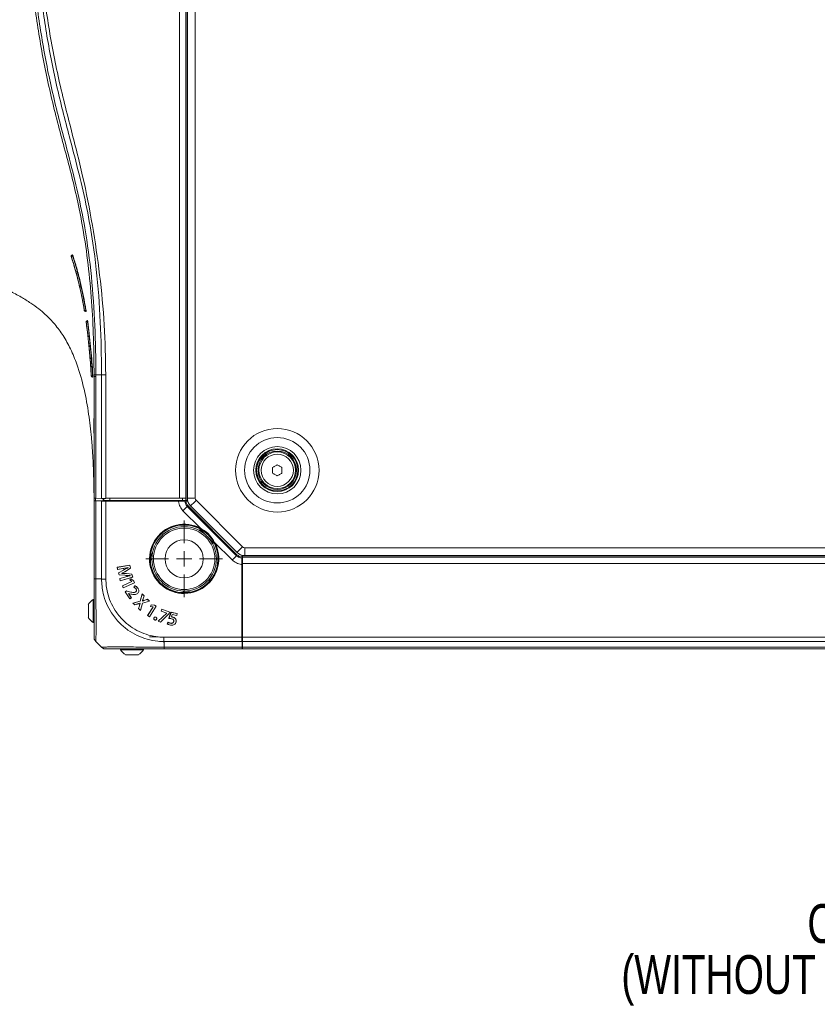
# Model space of a CAD drawing. Header units: millimetres. Extents: x 0 to 1118, y 0 to 864.
# Tile 196 of 248: x 677 to 742, y 365 to 445. Entities that reach past the tile are written whole.
import ezdxf

# ---------------------------------------------------------------- set-up
doc = ezdxf.new("R2010")
doc.units = ezdxf.units.MM
doc.styles.add('SLDTEXTSTYLE0', font='TXT', dxfattribs={"width": 0.75})

# ---------------------------------------------------------------- blocks, each defined once
blk = doc.blocks.new('SW_NOTE_49')
at = {"color": 0, "linetype": 'Continuous', "lineweight": 0, "char_height": 3.175, "attachment_point": 3, "style": 'SLDTEXTSTYLE0'}
for s, insert in [('CENTER OF GRAVITY', (-1.025, 1.551)), ('(WITHOUT PROJECTION LENS)', (-1.929, -2.624))]:
    blk.add_mtext(s, dxfattribs=dict(at, insert=insert))
blk = doc.blocks.new('SW_CENTERMARKSYMBOL_23')
at = {"color": 0, "linetype": 'Continuous', "lineweight": 0}
for p, q in [((0, 1.27), (0, 3.1475)), ((-1.27, 0), (-3.1475, 0)), ((0, 0), (-0.635, 0)), ((0, 0), (0, 0.635)), ((0, 0), (0, -0.635)), ((0, 0), (0.635, 0)), ((1.27, 0), (3.1475, 0)), ((0, -1.27), (0, -3.1475))]:
    blk.add_line(p, q, dxfattribs=at)

msp = doc.modelspace()

# ---------------------------------------------------------------- linework, layer by layer
at = {"color": 9, "linetype": 'Continuous', "lineweight": 15}
for p, q in [((690.268, 406.261), (690.268, 537.936)), ((690.893, 406.073), (690.893, 537.936)), ((691.555, 537.936), (691.555, 406.252)), ((681.461, 426.153), (681.46, 426.153)), ((683.39, 406.246), (683.39, 406.03)), ((684.067, 406.235), (684.067, 406.038)), ((684.568, 406.073), (684.568, 406.248)), ((690.518, 406.073), (690.518, 406.25)), ((695.389, 394.159), (695.43, 394.159))]:
    msp.add_line(p, q, dxfattribs=at)
at = {"color": 7, "linetype": 'Continuous', "lineweight": 15}
for p, q in [((690.768, 537.936), (690.768, 406.252)), ((690.905, 537.936), (690.905, 406.252)), ((681.397, 426.027), (681.398, 426.027)), ((681.485, 426.161), (681.461, 426.153)), ((681.484, 426.16), (681.485, 426.161)), ((682.468, 421.614), (682.468, 421.614)), ((682.58, 421.632), (682.604, 421.636)), ((682.567, 421.531), (682.572, 421.531)), ((682.587, 421.532), (682.612, 421.536)), ((682.724, 420.786), (682.699, 420.782)), ((682.703, 420.782), (682.728, 420.786)), ((682.614, 420.669), (682.615, 420.669)), ((682.749, 420.688), (682.725, 420.684)), ((683.034, 416.254), (683.036, 416.254)), ((683.036, 416.254), (683.138, 416.26)), ((683.135, 416.159), (683.136, 416.16)), ((683.138, 416.26), (683.163, 416.261)), ((683.141, 416.16), (683.166, 416.161)), ((683.268, 406.248), (683.268, 416.214)), ((683.414, 416.346), (683.871, 416.346)), ((683.414, 416.214), (683.414, 406.246)), ((683.871, 406.238), (683.871, 416.346)), ((684.225, 416.346), (684.225, 406.261)), ((683.239, 412.774), (683.241, 412.523)), ((697.88, 408.312), (697.88, 408.76)), ((698.655, 408.76), (698.655, 408.312)), ((683.268, 406.024), (683.268, 406.248)), ((683.871, 406.238), (683.414, 406.246)), ((684.018, 406.038), (684.018, 406.235)), ((684.068, 406.073), (684.068, 406.234)), ((690.268, 406.261), (684.225, 406.261)), ((684.225, 406.261), (684.225, 406.232)), ((684.225, 406.246), (684.329, 406.248)), ((684.329, 406.248), (690.718, 406.25)), ((690.768, 406.251), (690.768, 406.252)), ((690.768, 406.073), (690.768, 406.251)), ((691.555, 406.252), (690.905, 406.252)), ((683.268, 399.661), (683.268, 406.024)), ((683.871, 406.038), (683.414, 406.03)), ((683.414, 406.03), (683.414, 399.661)), ((683.871, 406.023), (683.871, 406.038)), ((683.871, 406.038), (690.336, 406.038)), ((683.871, 406.009), (683.871, 406.023)), ((683.871, 406.023), (690.336, 406.023)), ((683.871, 406.009), (690.336, 406.009)), ((683.871, 399.633), (683.871, 406.009)), ((684.068, 406.073), (684.568, 406.073)), ((690.187, 406.006), (684.225, 406.006)), ((684.225, 406.006), (684.225, 399.635)), ((684.568, 406.073), (690.518, 406.073)), ((685.418, 406.038), (685.418, 406.073)), ((685.918, 406.073), (685.918, 406.038)), ((689.585, 406.073), (689.62, 406.038)), ((690.336, 406.023), (690.336, 406.038)), ((690.336, 406.038), (690.441, 406.023)), ((690.336, 406.009), (690.441, 406.023)), ((690.336, 406.023), (690.336, 406.009)), ((690.336, 406.023), (690.441, 406.023)), ((690.441, 406.023), (690.518, 406.034)), ((690.518, 406.073), (690.768, 406.073)), ((690.518, 406.034), (690.766, 406.034)), ((690.687, 406.014), (690.766, 406.034)), ((690.768, 406.023), (690.766, 406.034)), ((690.84, 406.073), (690.768, 406.073)), ((690.768, 406.023), (690.769, 406.013)), ((690.937, 406.013), (690.769, 406.013)), ((690.901, 406.013), (690.84, 406.073)), ((690.84, 406.073), (690.923, 406.073)), ((690.977, 405.614), (690.901, 405.575)), ((690.901, 405.575), (694.932, 401.545)), ((690.977, 405.614), (694.97, 401.62)), ((691.169, 405.615), (694.972, 401.812)), ((691.628, 406.075), (695.432, 402.272)), ((691.987, 403.784), (690.549, 405.222)), ((691.909, 403.75), (692.508, 403.151)), ((692.508, 403.151), (693.106, 402.552)), ((694.579, 401.192), (693.14, 402.631)), ((695.608, 402.198), (899.427, 402.198)), ((695.608, 402.198), (695.608, 401.548)), ((694.932, 401.545), (694.97, 401.62)), ((695.369, 401.581), (695.369, 401.413)), ((695.43, 401.484), (695.369, 401.544)), ((695.369, 401.413), (695.38, 401.411)), ((695.371, 401.331), (695.391, 401.409)), ((695.38, 401.411), (695.391, 401.409)), ((695.391, 401.409), (695.391, 401.161)), ((695.43, 401.566), (695.43, 401.484)), ((899.605, 401.536), (695.43, 401.536)), ((695.43, 401.411), (695.43, 401.484)), ((899.605, 401.411), (695.43, 401.411)), ((695.43, 400.911), (695.43, 401.411)), ((695.608, 401.548), (899.427, 401.548)), ((686.204, 400.76), (685.158, 400.591)), ((685.158, 400.591), (685.199, 400.415)), ((685.161, 400.589), (685.158, 400.591)), ((686.202, 400.757), (685.161, 400.589)), ((685.161, 400.589), (685.2, 400.418)), ((686.202, 400.757), (686.204, 400.76)), ((686.258, 400.513), (686.202, 400.757)), ((686.261, 400.512), (686.204, 400.76)), ((687.874, 401.198), (688.006, 401.198)), ((688.005, 401.286), (688.005, 401.323)), ((695.363, 400.831), (695.363, 394.868)), ((695.38, 401.084), (695.365, 400.979)), ((695.365, 400.979), (695.365, 394.515)), ((695.38, 400.979), (695.365, 400.979)), ((695.391, 401.161), (695.38, 401.084)), ((695.38, 401.084), (695.38, 400.979)), ((695.38, 401.084), (695.395, 400.979)), ((695.38, 400.979), (695.38, 394.515)), ((695.38, 400.979), (695.395, 400.979)), ((695.395, 400.979), (695.395, 394.515)), ((899.605, 400.911), (695.43, 400.911)), ((695.43, 394.868), (695.43, 400.911)), ((685.199, 400.415), (685.618, 400.488)), ((685.2, 400.418), (685.199, 400.415)), ((685.2, 400.418), (685.618, 400.49)), ((685.685, 400.372), (685.277, 400.132)), ((685.277, 400.132), (685.31, 399.987)), ((685.279, 400.131), (685.277, 400.132)), ((685.686, 400.37), (685.279, 400.131)), ((685.279, 400.131), (685.312, 399.989)), ((685.312, 399.989), (685.31, 399.987)), ((685.31, 399.987), (685.791, 399.94)), ((685.312, 399.989), (685.791, 399.943)), ((685.785, 399.793), (685.369, 399.676)), ((685.785, 399.791), (685.372, 399.674)), ((685.412, 399.492), (686.428, 399.79)), ((685.413, 399.495), (686.425, 399.791)), ((685.541, 400.098), (685.54, 400.106)), ((685.543, 400.101), (685.542, 400.105)), ((685.785, 399.791), (685.785, 399.793)), ((685.877, 400.284), (686.258, 400.513)), ((685.878, 400.282), (686.261, 400.512)), ((686.371, 400.034), (685.926, 400.081)), ((686.37, 400.032), (685.926, 400.079)), ((686.061, 400.571), (686.061, 400.568)), ((686.062, 400.573), (686.064, 400.567)), ((686.213, 399.909), (686.215, 399.905)), ((686.215, 399.911), (686.217, 399.903)), ((686.258, 400.513), (686.261, 400.512)), ((686.37, 400.032), (686.371, 400.034)), ((686.425, 399.791), (686.37, 400.032)), ((686.428, 399.79), (686.371, 400.034)), ((686.425, 399.791), (686.428, 399.79)), ((695.395, 400.264), (695.43, 400.228)), ((683.268, 399.511), (683.268, 399.661)), ((683.71, 399.661), (683.414, 399.661)), ((685.369, 399.676), (685.412, 399.492)), ((685.372, 399.674), (685.369, 399.676)), ((685.372, 399.674), (685.413, 399.495)), ((685.413, 399.495), (685.412, 399.492)), ((686.353, 399.423), (685.582, 399.078)), ((685.582, 399.078), (685.658, 398.908)), ((685.584, 399.077), (685.582, 399.078)), ((686.356, 399.422), (685.584, 399.077)), ((685.584, 399.077), (685.659, 398.91)), ((685.658, 398.908), (686.588, 399.324)), ((685.659, 398.91), (686.585, 399.325)), ((686.309, 399.647), (686.19, 399.558)), ((686.19, 399.558), (686.352, 399.426)), ((686.193, 399.558), (686.19, 399.558)), ((686.309, 399.645), (686.193, 399.558)), ((686.193, 399.558), (686.353, 399.427)), ((686.522, 399.471), (686.309, 399.647)), ((686.309, 399.645), (686.309, 399.647)), ((686.52, 399.47), (686.309, 399.645)), ((686.353, 399.427), (686.352, 399.426)), ((686.352, 399.426), (686.353, 399.423)), ((686.353, 399.427), (686.356, 399.422)), ((686.356, 399.422), (686.353, 399.423)), ((686.52, 399.47), (686.522, 399.471)), ((686.585, 399.325), (686.52, 399.47)), ((686.604, 399.079), (686.52, 398.958)), ((686.588, 399.324), (686.522, 399.471)), ((686.605, 399.077), (686.523, 398.959)), ((686.585, 399.325), (686.588, 399.324)), ((685.659, 398.91), (685.658, 398.908)), ((685.91, 398.654), (685.811, 398.59)), ((685.811, 398.59), (686.185, 398.009)), ((685.814, 398.59), (685.811, 398.59)), ((685.91, 398.652), (685.814, 398.59)), ((685.814, 398.59), (686.186, 398.012)), ((686.069, 398.613), (685.91, 398.654)), ((685.91, 398.652), (685.91, 398.654)), ((686.068, 398.611), (685.91, 398.652)), ((686.068, 398.611), (686.069, 398.613)), ((686.09, 398.448), (686.095, 398.452)), ((686.317, 398.096), (686.09, 398.448)), ((686.09, 398.448), (686.093, 398.448)), ((686.093, 398.448), (686.096, 398.449)), ((686.32, 398.096), (686.093, 398.448)), ((686.095, 398.452), (686.096, 398.449)), ((686.095, 398.452), (686.209, 398.418)), ((686.096, 398.449), (686.209, 398.416)), ((686.665, 398.573), (686.664, 398.575)), ((687.206, 398.411), (687.053, 397.828)), ((687.207, 398.406), (687.054, 397.826)), ((687.363, 398.255), (687.206, 398.411)), ((687.207, 398.406), (687.206, 398.411)), ((687.361, 398.254), (687.207, 398.406)), ((687.289, 398.02), (687.361, 398.254)), ((687.291, 398.02), (687.363, 398.255)), ((687.361, 398.254), (687.363, 398.255)), ((690.555, 398.65), (690.555, 398.517)), ((690.68, 398.648), (690.643, 398.648)), ((682.798, 397.542), (682.798, 396.487)), ((683.268, 397.952), (683.203, 397.952)), ((683.203, 397.952), (683.203, 396.077)), ((686.185, 398.009), (686.32, 398.096)), ((686.186, 398.012), (686.185, 398.009)), ((686.186, 398.012), (686.317, 398.096)), ((686.317, 398.096), (686.32, 398.096)), ((687.053, 397.828), (686.454, 397.668)), ((686.454, 397.668), (686.611, 397.513)), ((686.458, 397.667), (686.454, 397.668)), ((687.054, 397.826), (686.458, 397.667)), ((686.458, 397.667), (686.611, 397.515)), ((686.611, 397.515), (686.833, 397.59)), ((686.611, 397.513), (686.833, 397.588)), ((686.611, 397.515), (686.611, 397.513)), ((686.979, 397.444), (686.913, 397.214)), ((686.981, 397.443), (686.915, 397.214)), ((687.041, 397.662), (687.045, 397.659)), ((687.042, 397.665), (687.047, 397.66)), ((687.054, 397.826), (687.053, 397.828)), ((687.07, 397.061), (687.221, 397.669)), ((687.071, 397.057), (687.223, 397.668)), ((687.221, 397.669), (687.801, 397.818)), ((687.221, 397.669), (687.223, 397.668)), ((687.223, 397.668), (687.806, 397.817)), ((687.231, 397.827), (687.226, 397.831)), ((687.231, 397.83), (687.229, 397.832)), ((687.649, 397.973), (687.415, 397.897)), ((687.648, 397.97), (687.416, 397.895)), ((687.648, 397.97), (687.649, 397.973)), ((687.801, 397.818), (687.648, 397.97)), ((687.806, 397.817), (687.649, 397.973)), ((687.801, 397.818), (687.806, 397.817)), ((687.813, 396.543), (688.357, 397.405)), ((687.813, 396.546), (688.354, 397.404)), ((687.945, 397.52), (687.895, 397.379)), ((687.898, 397.381), (687.895, 397.379)), ((687.895, 397.379), (688.103, 397.359)), ((687.947, 397.517), (687.898, 397.381)), ((687.898, 397.381), (688.104, 397.361)), ((688.22, 397.491), (687.945, 397.52)), ((687.947, 397.517), (687.945, 397.52)), ((688.219, 397.489), (687.947, 397.517)), ((688.219, 397.489), (688.22, 397.491)), ((688.354, 397.404), (688.219, 397.489)), ((688.357, 397.405), (688.22, 397.491)), ((688.354, 397.404), (688.357, 397.405)), ((686.913, 397.214), (687.071, 397.057)), ((686.915, 397.214), (686.913, 397.214)), ((686.915, 397.214), (687.07, 397.061)), ((687.07, 397.061), (687.071, 397.057)), ((688.106, 397.357), (687.655, 396.642)), ((687.658, 396.643), (687.655, 396.642)), ((687.655, 396.642), (687.813, 396.543)), ((688.109, 397.358), (687.658, 396.643)), ((687.658, 396.643), (687.813, 396.546)), ((688.104, 397.361), (688.103, 397.359)), ((688.103, 397.359), (688.106, 397.357)), ((688.104, 397.361), (688.109, 397.358)), ((688.109, 397.358), (688.106, 397.357)), ((689.212, 396.843), (688.52, 396.181)), ((689.214, 396.842), (688.524, 396.182)), ((688.711, 396.115), (689.417, 396.812)), ((688.712, 396.112), (689.419, 396.811)), ((688.815, 397.158), (688.761, 397.007)), ((688.764, 397.009), (688.761, 397.007)), ((688.761, 397.007), (689.213, 396.846)), ((688.816, 397.155), (688.764, 397.009)), ((688.764, 397.009), (689.216, 396.848)), ((689.46, 396.928), (688.815, 397.158)), ((688.816, 397.155), (688.815, 397.158)), ((689.458, 396.927), (688.816, 397.155)), ((689.213, 396.846), (689.212, 396.843)), ((689.214, 396.842), (689.212, 396.843)), ((689.216, 396.848), (689.213, 396.846)), ((689.216, 396.848), (689.214, 396.842)), ((689.565, 396.908), (689.402, 396.416)), ((689.567, 396.906), (689.405, 396.418)), ((689.417, 396.812), (689.458, 396.927)), ((689.417, 396.812), (689.419, 396.811)), ((689.419, 396.811), (689.46, 396.928)), ((689.458, 396.927), (689.46, 396.928)), ((690.083, 396.809), (689.565, 396.908)), ((689.567, 396.906), (689.565, 396.908)), ((690.08, 396.807), (689.567, 396.906)), ((689.597, 396.529), (689.666, 396.728)), ((689.6, 396.531), (689.667, 396.726)), ((689.666, 396.728), (689.667, 396.726)), ((689.666, 396.728), (690.051, 396.654)), ((689.667, 396.726), (690.052, 396.652)), ((690.051, 396.654), (690.08, 396.807)), ((690.051, 396.654), (690.052, 396.652)), ((690.052, 396.652), (690.083, 396.809)), ((690.08, 396.807), (690.083, 396.809)), ((695.395, 396.561), (695.43, 396.561)), ((683.203, 396.077), (683.268, 396.077)), ((687.813, 396.546), (687.813, 396.543)), ((688.227, 396.288), (688.227, 396.288)), ((688.229, 396.289), (688.229, 396.289)), ((688.524, 396.182), (688.52, 396.181)), ((688.52, 396.181), (688.712, 396.112)), ((688.524, 396.182), (688.711, 396.115)), ((688.711, 396.115), (688.712, 396.112)), ((689.326, 396.108), (689.26, 395.972)), ((689.327, 396.105), (689.263, 395.973)), ((689.536, 396.011), (689.536, 396.013)), ((689.597, 396.529), (689.6, 396.531)), ((689.672, 396.52), (689.673, 396.522)), ((695.43, 396.061), (695.395, 396.061)), ((695.395, 395.161), (695.43, 395.161)), ((683.871, 394.057), (683.414, 394.515)), ((687.818, 394.911), (688.518, 394.911)), ((695.365, 394.515), (688.99, 394.515)), ((688.992, 394.868), (695.363, 394.868)), ((689.018, 394.354), (689.018, 394.057)), ((695.38, 394.515), (695.365, 394.515)), ((695.395, 394.515), (695.38, 394.515)), ((695.395, 394.515), (695.387, 394.057)), ((899.605, 394.868), (695.43, 394.868)), ((695.43, 394.515), (695.43, 394.868)), ((899.605, 394.515), (695.43, 394.515)), ((695.43, 394.057), (695.43, 394.515)), ((685.434, 393.911), (685.434, 393.846)), ((685.434, 393.846), (687.309, 393.846)), ((685.843, 393.441), (686.899, 393.441)), ((687.309, 393.846), (687.309, 393.911)), ((689.018, 393.911), (688.868, 393.911)), ((689.018, 394.057), (695.387, 394.057)), ((695.381, 393.911), (689.018, 393.911)), ((695.43, 394.036), (695.387, 394.036)), ((899.605, 394.057), (695.43, 394.057)), ((695.43, 393.911), (695.43, 394.057)), ((899.605, 393.911), (695.43, 393.911))]:
    msp.add_line(p, q, dxfattribs=at)
at = {"color": 7, "linetype": 'Continuous', "lineweight": 15, "flags": 128}
for points in [[(681.473, 426.153), (681.481, 426.156), (681.496, 426.161)], [(681.544, 426.072), (681.53, 426.067), (681.521, 426.064)], [(682.699, 420.782), (682.701, 420.782), (682.703, 420.782)], [(682.619, 420.669), (682.617, 420.669), (682.615, 420.669)], [(697.88, 408.76), (697.928, 408.788), (697.977, 408.816), (698.025, 408.844), (698.074, 408.872), (698.122, 408.9), (698.171, 408.927), (698.219, 408.955), (698.268, 408.983)], [(698.268, 408.983), (698.316, 408.955), (698.364, 408.927), (698.413, 408.9), (698.461, 408.872), (698.51, 408.844), (698.558, 408.816), (698.607, 408.788), (698.655, 408.76)], [(698.268, 408.089), (698.219, 408.116), (698.171, 408.144), (698.122, 408.172), (698.074, 408.2), (698.025, 408.228), (697.977, 408.256), (697.928, 408.284), (697.88, 408.312)], [(698.655, 408.312), (698.607, 408.284), (698.558, 408.256), (698.51, 408.228), (698.461, 408.2), (698.413, 408.172), (698.364, 408.144), (698.316, 408.116), (698.268, 408.089)], [(683.414, 406.246), (683.352, 406.247), (683.306, 406.248), (683.277, 406.248), (683.268, 406.248)], [(684.225, 406.232), (684.127, 406.233), (684.033, 406.235), (683.947, 406.237), (683.871, 406.238)], [(690.549, 405.222), (690.614, 405.288), (690.678, 405.352), (690.737, 405.411), (690.79, 405.464), (690.834, 405.508), (690.868, 405.542), (690.89, 405.564), (690.901, 405.575)], [(691.628, 406.075), (691.539, 405.985), (691.452, 405.899), (691.373, 405.82), (691.303, 405.75), (691.246, 405.693), (691.204, 405.65), (691.177, 405.624), (691.169, 405.615)], [(691.987, 403.784), (691.983, 403.775), (691.978, 403.767), (691.974, 403.759), (691.971, 403.753), (691.968, 403.747), (691.966, 403.743), (691.964, 403.74), (691.964, 403.74)], [(693.096, 402.607), (693.097, 402.608), (693.1, 402.609), (693.104, 402.611), (693.109, 402.614), (693.116, 402.618), (693.123, 402.622), (693.132, 402.626), (693.14, 402.631)], [(695.432, 402.272), (695.342, 402.182), (695.256, 402.096), (695.176, 402.016), (695.107, 401.947), (695.049, 401.89), (695.007, 401.847), (694.981, 401.821), (694.972, 401.812)], [(688.005, 401.323), (687.971, 401.665), (687.928, 401.837)], [(694.579, 401.192), (694.645, 401.258), (694.709, 401.322), (694.768, 401.381), (694.82, 401.433), (694.864, 401.477), (694.898, 401.511), (694.921, 401.534), (694.932, 401.545)], [(685.54, 400.106), (685.541, 400.106), (685.542, 400.105)], [(685.541, 400.098), (685.542, 400.1), (685.543, 400.101)], [(685.791, 399.943), (685.791, 399.942), (685.791, 399.941), (685.791, 399.94)], [(685.877, 400.284), (685.877, 400.283), (685.878, 400.282)], [(685.926, 400.079), (685.926, 400.08), (685.926, 400.081)], [(686.062, 400.573), (686.061, 400.572), (686.061, 400.571)], [(686.064, 400.567), (686.063, 400.567), (686.061, 400.568)], [(686.215, 399.911), (686.214, 399.91), (686.213, 399.909)], [(686.217, 399.903), (686.216, 399.904), (686.215, 399.905)], [(686.605, 399.077), (686.604, 399.078), (686.604, 399.079)], [(686.523, 398.959), (686.521, 398.958), (686.52, 398.958)], [(686.711, 398.822), (686.71, 398.821), (686.709, 398.82)], [(691.194, 398.571), (691.021, 398.615), (690.68, 398.648)], [(687.042, 397.665), (687.042, 397.664), (687.041, 397.662)], [(687.047, 397.66), (687.046, 397.659), (687.045, 397.659)], [(687.226, 397.831), (687.228, 397.832), (687.229, 397.832)], [(687.231, 397.827), (687.231, 397.828), (687.231, 397.83)], [(688.176, 396.45), (688.175, 396.45), (688.174, 396.451)], [(688.229, 396.289), (688.228, 396.289), (688.227, 396.288), (688.227, 396.288)], [(688.334, 396.509), (688.335, 396.509), (688.335, 396.511)], [(689.263, 395.973), (689.262, 395.972), (689.26, 395.972)], [(689.327, 396.105), (689.327, 396.106), (689.326, 396.108)], [(689.405, 396.418), (689.403, 396.417), (689.402, 396.416)], [(689.541, 396.401), (689.541, 396.4), (689.541, 396.399)], [(689.791, 396.154), (689.79, 396.154), (689.789, 396.155)]]:
    msp.add_lwpolyline(points, dxfattribs=at)
at = {"color": 7, "linetype": 'Continuous', "lineweight": 15}
for centre, radius in [((698.268, 408.536), 3.417), ((698.268, 408.536), 2.677), ((698.268, 408.536), 1.938), ((698.268, 408.536), 1.75), ((698.268, 408.536), 1.688), ((698.268, 408.536), 1.575), ((698.268, 408.536), 1.5), ((698.268, 408.536), 1.318), ((690.643, 401.286), 2.638), ((690.643, 401.286), 2.512), ((690.643, 401.286), 1.562)]:
    msp.add_circle(centre, radius, dxfattribs=at)
for centre, radius, start, end in [((681.492, 426.058), 0.1, 108.41417, 198.21492), ((681.494, 426.058), 0.1, 109.00787, 197.86882), ((681.505, 426.058), 0.1, 108.90926, 197.77528), ((670.845, 458.626), 34.267, 287.95638, 288.15261), ((681.358, 426.033), 0.165, 10.63119, 46.4006), ((682.566, 421.631), 0.1, 189.55472, 270.43458), ((672.912, 479.22), 58.394, 279.42327, 279.52981), ((682.311, 421.562), 0.277, 353.71568, 14.57646), ((682.571, 421.631), 0.1, 270.43399, 279.35322), ((682.713, 420.683), 0.1, 98.27364, 188.13516), ((682.714, 420.683), 0.0999, 98.35987, 188.16717), ((682.717, 420.683), 0.1, 98.31706, 188.11437), ((682.377, 420.659), 0.349, 4.19398, 20.73904), ((673.647, 484.35), 64.31, 278.01956, 278.11508), ((683.134, 416.259), 0.1, 183.11507, 270.51848), ((683.135, 416.259), 0.1, 270.51787, 273.00647), ((682.202, 416.185), 0.939, 358.4322, 4.53877), ((691.805, 406.252), 0.9, 180, 225), ((691.805, 406.252), 0.25, 180, 225), ((690.643, 401.286), 2.837, 61.69971, 28.30029), ((690.643, 401.286), 2.787, 61.69971, 28.30029), ((690.643, 401.286), 2.77, 55.45588, 34.54412), ((690.643, 401.286), 2.77, 34.54412, 55.45588), ((695.608, 402.448), 0.25, 225, 270), ((695.608, 402.448), 0.9, 225, 270), ((686.601, 400.659), 0.998, 189.76966, 189.89489), ((687.019, 401.137), 1.538, 209.84975, 209.9311), ((686.555, 398.28), 0.27, 31.88733, 32.35113), ((686.938, 398.751), 0.143, 122.08789, 122.9595), ((683.741, 397.015), 1.081, 119.88215, 150.7838), ((687.616, 399.076), 1.105, 252.77598, 252.88919), ((687.229, 397.835), 0.196, 17.77517, 18.41448), ((683.741, 397.015), 1.081, 209.2162, 240.11785), ((688.09, 395.741), 0.676, 63.77976, 63.96487), ((690.16, 395.745), 0.657, 169.47751, 169.66779), ((686.371, 394.385), 1.081, 209.88215, 240.7838), ((686.371, 394.385), 1.081, 299.2162, 330.11785)]:
    msp.add_arc(centre, radius, start, end, dxfattribs=at)
at = {"color": 9, "linetype": 'Continuous', "lineweight": 15}
for centre, radius, start, end in [((682.566, 421.63), 0.0997, 189.36204, 270.36832), ((682.571, 421.63), 0.0997, 189.31925, 270.35144), ((683.134, 416.259), 0.1, 183.09946, 270.53604), ((683.136, 416.259), 0.1, 183.07985, 270.50973)]:
    msp.add_arc(centre, radius, start, end, dxfattribs=at)
at = {"color": 7, "linetype": 'Continuous', "lineweight": 15}
for centre, major_axis, start_param, end_param in [((690.268, 406.252), (0.5, 0), 0, 1.570796), ((690.718, 406.251), (0.05, 0), 4.729842, 6.283185), ((683.768, 406.024), (0.5, 0), 2.356194, 3.141593), ((684.225, 406.015), (0.5, 0), 3.926991, 4.712389), ((695.371, 394.868), (0, 0.5), 1.570796, 2.356194), ((695.381, 394.411), (0, 0.5), 3.141593, 3.926991)]:
    msp.add_ellipse(centre, major_axis=major_axis, ratio=0.017455, start_param=start_param, end_param=end_param, dxfattribs=at)
for points, knots in [([(683.267, 416.346), (683.258, 417.348), (683.24, 419.352), (683.085, 422.362), (682.805, 425.369), (682.413, 428.078), (681.943, 430.479), (681.293, 433.284), (680.316, 436.765), (679.297, 440.997), (678.552, 445.3), (678.021, 449.638), (677.74, 454.003), (677.745, 458.384), (678.039, 462.747), (678.582, 467.083), (679.186, 470.663), (679.851, 474.229), (680.55, 477.782), (681.34, 482.039), (681.978, 486.312), (682.396, 490.605), (682.677, 496.365), (682.952, 503.578), (683.143, 512.243), (683.25, 521.126), (683.262, 527.121), (683.268, 530.226)], [0, 0, 0, 0, 0.0261946, 0.0523868, 0.0787576, 0.1051255, 0.1239136, 0.1427031, 0.1803845, 0.2184223, 0.2564374, 0.2944795, 0.3326439, 0.3707011, 0.40892, 0.4468693, 0.4848933, 0.5038241, 0.5416918, 0.5795609, 0.6170405, 0.6546008, 0.6922715, 0.7677715, 0.8432884, 0.9188188, 1, 1, 1, 1]), ([(683.414, 530.226), (683.408, 527.12), (683.397, 521.125), (683.291, 512.24), (683.1, 503.573), (682.823, 496.358), (682.547, 490.596), (682.132, 486.297), (681.511, 482.016), (680.726, 477.752), (680.031, 474.197), (679.367, 470.635), (678.766, 467.059), (678.22, 462.735), (677.93, 458.381), (677.922, 454.014), (678.203, 449.657), (678.734, 445.328), (679.475, 441.032), (680.384, 437.274), (681.263, 434.017), (681.958, 431.218), (682.612, 428.018), (683.086, 424.399), (683.364, 420.377), (683.414, 417.689), (683.414, 416.346), (683.414, 416.346)], [0, 0, 0, 0, 0.081202, 0.156754, 0.232297, 0.307829, 0.345526, 0.383107, 0.420692, 0.458581, 0.496474, 0.515394, 0.553325, 0.591248, 0.629292, 0.667333, 0.705348, 0.743368, 0.781301, 0.819257, 0.844395, 0.869532, 0.89465, 0.929742, 0.964878, 1, 1, 1, 1, 1]), ([(683.871, 416.346), (683.871, 416.346), (683.871, 417.066), (683.851, 419.228), (683.689, 422.829), (683.286, 426.656), (682.696, 429.971), (682.055, 432.788), (681.187, 436.052), (680.219, 439.796), (679.37, 444.07), (678.77, 448.388), (678.403, 452.735), (678.315, 457.101), (678.535, 461.462), (679.018, 465.796), (679.708, 470.092), (680.519, 474.357), (681.358, 478.61), (682.115, 482.875), (682.705, 487.161), (683.053, 491.475), (683.26, 495.799), (683.481, 501.572), (683.645, 507.349), (683.778, 514.531), (683.857, 521.676), (683.866, 527.376), (683.871, 530.226)], [0, 0, 0, 0, 0, 0.018828, 0.056516, 0.09419, 0.119338, 0.144506, 0.169672, 0.207636, 0.24559, 0.283516, 0.321545, 0.359568, 0.397587, 0.435615, 0.473502, 0.511309, 0.549117, 0.586826, 0.624527, 0.66218, 0.699931, 0.737684, 0.813217, 0.850987, 0.925488, 1, 1, 1, 1]), ([(684.225, 530.226), (684.209, 525.481), (684.177, 515.989), (683.969, 504.11), (683.505, 494.593), (682.831, 487.452), (681.896, 480.34), (680.832, 474.42), (679.92, 469.649), (679.347, 465.99), (678.904, 462.313), (678.636, 458.623), (678.584, 454.61), (678.826, 450.284), (679.383, 445.665), (680.207, 441.084), (681.303, 436.755), (682.374, 432.609), (683.163, 428.583), (683.758, 424.523), (684.146, 420.44), (684.198, 417.709), (684.225, 416.346)], [0, 0, 0, 0, 0.1240832, 0.2481611, 0.3106254, 0.3731393, 0.4356531, 0.4981172, 0.5303614, 0.5626588, 0.5949379, 0.6271635, 0.6593475, 0.699811, 0.7403545, 0.7809163, 0.821405, 0.85709, 0.8928532, 0.9286227, 0.9643473, 1, 1, 1, 1]), ([(681.409, 426.028), (681.407, 426.028), (681.404, 426.027), (681.4, 426.027), (681.398, 426.027)], [0, 0, 0, 0, 0.608781, 1, 1, 1, 1]), ([(681.398, 426.027), (681.635, 425.307), (681.84, 424.578), (682.193, 423.104), (682.342, 422.361), (682.468, 421.614)], [0, 0, 0, 0, 0.5, 0.5, 1, 1, 1, 1]), ([(682.473, 421.614), (682.439, 421.81), (682.31, 422.555), (682.119, 423.459), (681.805, 424.737), (681.583, 425.462), (681.409, 426.028)], [0, 0, 0, 0, 0.131212, 0.499458, 0.609783, 1, 1, 1, 1]), ([(681.487, 426.162), (681.484, 426.161), (681.475, 426.158), (681.466, 426.155), (681.46, 426.153)], [0, 0, 0, 0, 0.2995229, 1, 1, 1, 1]), ([(681.461, 426.153), (681.463, 426.153), (681.467, 426.153), (681.47, 426.153), (681.473, 426.153)], [0, 0, 0, 0, 0.391206, 1, 1, 1, 1]), ([(681.496, 426.161), (681.494, 426.161), (681.491, 426.161), (681.489, 426.161), (681.488, 426.161), (681.486, 426.161), (681.485, 426.161)], [0.0003753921, 0.0003753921, 0.0003753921, 0.0003753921, 0.0005108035, 0.0005108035, 0.0005108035, 0.000594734, 0.000594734, 0.000594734, 0.000594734]), ([(681.496, 426.161), (681.499, 426.16), (681.504, 426.158), (681.515, 426.141), (681.527, 426.117), (681.537, 426.092), (681.543, 426.077), (681.544, 426.072)], [0, 0, 0, 0, 0.223683, 0.447354, 0.671031, 0.89471, 1, 1, 1, 1]), ([(682.604, 421.636), (682.582, 421.768), (682.448, 422.558), (682.208, 423.712), (681.861, 425.056), (681.647, 425.743), (681.544, 426.072)], [0, 0, 0, 0, 0.087628, 0.527248, 0.773712, 1, 1, 1, 1]), ([(672.959, 424.924), (673.292, 424.743), (674.04, 424.334), (675.183, 423.794), (676.302, 423.25), (677.259, 422.741), (678.062, 422.248), (678.723, 421.771), (679.388, 421.207), (680.075, 420.492), (680.769, 419.545), (681.376, 418.445), (681.977, 416.984), (682.477, 415.191), (682.837, 413.178), (683.012, 411.653), (683.099, 410.623), (683.14, 410.047), (683.175, 409.47), (683.207, 408.82), (683.237, 408.011), (683.262, 406.977), (683.266, 406.211), (683.268, 405.786)], [0, 0, 0, 0, 0.0478797, 0.1076516, 0.1596769, 0.2050058, 0.2444589, 0.2786361, 0.307875, 0.3546191, 0.4034514, 0.455798, 0.5129584, 0.6026792, 0.6903333, 0.7710359, 0.7964973, 0.8208869, 0.8440408, 0.8694199, 0.9031775, 0.946309, 1, 1, 1, 1]), ([(682.468, 421.614), (682.469, 421.614), (682.47, 421.614), (682.472, 421.614), (682.473, 421.614)], [0, 0, 0, 0, 0.523849, 1, 1, 1, 1]), ([(682.604, 421.636), (682.606, 421.625), (682.61, 421.603), (682.613, 421.573), (682.614, 421.55), (682.614, 421.538), (682.612, 421.537), (682.612, 421.536)], [0, 0, 0, 0, 0.212716, 0.42544, 0.638157, 0.850889, 1, 1, 1, 1]), ([(682.727, 420.786), (682.724, 420.786), (682.715, 420.785), (682.706, 420.783), (682.699, 420.782)], [0, 0, 0, 0, 0.30238, 1, 1, 1, 1]), ([(682.728, 420.786), (682.727, 420.786), (682.726, 420.786), (682.725, 420.786), (682.724, 420.786)], [0, 0, 0, 0, 0.5216769, 1, 1, 1, 1]), ([(682.728, 420.786), (682.729, 420.785), (682.731, 420.783), (682.736, 420.766), (682.741, 420.74), (682.746, 420.713), (682.748, 420.695), (682.749, 420.688)], [0, 0, 0, 0, 0.216171, 0.432339, 0.648511, 0.864673, 1, 1, 1, 1]), ([(682.615, 420.669), (682.644, 420.46), (682.745, 419.728), (682.841, 418.827), (682.954, 417.564), (682.999, 416.826), (683.034, 416.254)], [0, 0, 0, 0, 0.143073, 0.499779, 0.612533, 1, 1, 1, 1]), ([(683.163, 416.261), (683.156, 416.394), (683.112, 417.194), (683.023, 418.349), (682.883, 419.691), (682.792, 420.366), (682.749, 420.688)], [0, 0, 0, 0, 0.090014, 0.540192, 0.781152, 1, 1, 1, 1]), ([(683.163, 416.261), (683.164, 416.25), (683.165, 416.227), (683.166, 416.197), (683.166, 416.175), (683.166, 416.163), (683.166, 416.161), (683.166, 416.161)], [0, 0, 0, 0, 0.214507, 0.429015, 0.643523, 0.858042, 1, 1, 1, 1]), ([(683.268, 416.214), (683.268, 416.214), (683.268, 416.214), (683.268, 416.214), (683.268, 416.214), (683.268, 416.214), (683.268, 416.214), (683.268, 416.258), (683.267, 416.302), (683.267, 416.346)], [-0.00000006, -0.00000006, -0.00000006, -0.00000006, 0, 0, 0, 0.0000002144, 0.0000002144, 0.0000002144, 0.0005277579, 0.0005277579, 0.0005277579, 0.0005277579]), ([(683.267, 416.346), (683.267, 416.346), (683.281, 416.346), (683.331, 416.346), (683.368, 416.346), (683.414, 416.346)], [0, 0, 0, 0, 0.5, 0.5, 1, 1, 1, 1]), ([(683.268, 416.214), (683.268, 416.214), (683.281, 416.214), (683.331, 416.214), (683.368, 416.214), (683.414, 416.214)], [0, 0, 0, 0, 0.5, 0.5, 1, 1, 1, 1]), ([(683.871, 416.346), (683.917, 416.346), (683.973, 416.346), (684.094, 416.346), (684.159, 416.346), (684.225, 416.346)], [0, 0, 0, 0, 0.5, 0.5, 1, 1, 1, 1]), ([(690.187, 406.006), (690.244, 406.006), (690.357, 406.006), (690.508, 406.008), (690.621, 406.01), (690.676, 406.012), (690.685, 406.014), (690.687, 406.014)], [0, 0, 0, 0, 0.22564, 0.451276, 0.676706, 0.90114, 1, 1, 1, 1]), ([(690.549, 405.222), (690.459, 405.331), (690.28, 405.549), (690.202, 405.841), (690.188, 405.993), (690.187, 406.006)], [0, 0, 0, 0, 0.477304, 0.954607, 1, 1, 1, 1]), ([(690.687, 406.014), (690.704, 405.933), (690.738, 405.769), (690.846, 405.641), (690.901, 405.575)], [0, 0, 0, 0, 0.490627, 1, 1, 1, 1]), ([(690.769, 406.013), (690.788, 405.94), (690.826, 405.791), (690.926, 405.674), (690.977, 405.614)], [0, 0, 0, 0, 0.487964, 1, 1, 1, 1]), ([(693.096, 402.607), (692.966, 402.813), (692.676, 403.275), (692.218, 403.574), (691.964, 403.74)], [0, 0, 0, 0, 0.44649, 1, 1, 1, 1]), ([(691.987, 403.784), (692.118, 403.709), (692.385, 403.558), (692.802, 403.187), (693.012, 402.842), (693.14, 402.631)], [0, 0, 0, 0, 0.27273, 0.554234, 1, 1, 1, 1]), ([(694.932, 401.545), (694.997, 401.49), (695.126, 401.382), (695.29, 401.348), (695.371, 401.331)], [0, 0, 0, 0, 0.509363, 1, 1, 1, 1]), ([(694.97, 401.62), (695.03, 401.569), (695.148, 401.47), (695.296, 401.431), (695.369, 401.413)], [0, 0, 0, 0, 0.512048, 1, 1, 1, 1]), ([(695.363, 400.831), (695.35, 400.832), (695.198, 400.845), (694.906, 400.923), (694.688, 401.102), (694.579, 401.192)], [0, 0, 0, 0, 0.043454, 0.520803, 1, 1, 1, 1]), ([(695.371, 401.331), (695.37, 401.322), (695.368, 401.303), (695.365, 401.207), (695.363, 401.073), (695.363, 400.939), (695.363, 400.857), (695.363, 400.831)], [0, 0, 0, 0, 0.222967, 0.445907, 0.669623, 0.894618, 1, 1, 1, 1]), ([(685.54, 400.106), (685.585, 400.128), (685.664, 400.168), (685.776, 400.227), (685.843, 400.265), (685.877, 400.284)], [0, 0, 0, 0, 0.393541, 0.696697, 1, 1, 1, 1]), ([(685.926, 400.079), (685.876, 400.083), (685.787, 400.09), (685.659, 400.096), (685.581, 400.098), (685.541, 400.098)], [0, 0, 0, 0, 0.389707, 0.694799, 1, 1, 1, 1]), ([(685.542, 400.105), (685.587, 400.127), (685.666, 400.166), (685.778, 400.226), (685.845, 400.264), (685.878, 400.282)], [0, 0, 0, 0, 0.395161, 0.69752, 1, 1, 1, 1]), ([(685.926, 400.081), (685.876, 400.085), (685.788, 400.092), (685.66, 400.098), (685.582, 400.1), (685.543, 400.101)], [0, 0, 0, 0, 0.3913046, 0.6956074, 1, 1, 1, 1]), ([(685.618, 400.49), (685.667, 400.499), (685.766, 400.517), (685.914, 400.545), (686.013, 400.564), (686.062, 400.573)], [0, 0, 0, 0, 0.33178, 0.665892, 1, 1, 1, 1]), ([(685.618, 400.488), (685.667, 400.497), (685.766, 400.515), (685.913, 400.542), (686.011, 400.561), (686.061, 400.571)], [0, 0, 0, 0, 0.333208, 0.666598, 1, 1, 1, 1]), ([(686.061, 400.568), (686.016, 400.546), (685.93, 400.505), (685.805, 400.439), (685.725, 400.394), (685.685, 400.372)], [0, 0, 0, 0, 0.353339, 0.676573, 1, 1, 1, 1]), ([(686.064, 400.567), (686.019, 400.545), (685.932, 400.503), (685.806, 400.437), (685.726, 400.392), (685.686, 400.37)], [0, 0, 0, 0, 0.3519362, 0.6758553, 1, 1, 1, 1]), ([(686.215, 399.905), (686.166, 399.893), (686.069, 399.871), (685.926, 399.832), (685.832, 399.806), (685.785, 399.793)], [0, 0, 0, 0, 0.3378173, 0.6688791, 1, 1, 1, 1]), ([(686.217, 399.903), (686.168, 399.892), (686.072, 399.869), (685.928, 399.83), (685.833, 399.804), (685.785, 399.791)], [0, 0, 0, 0, 0.336249, 0.668103, 1, 1, 1, 1]), ([(685.791, 399.943), (685.841, 399.937), (685.936, 399.928), (686.078, 399.917), (686.169, 399.913), (686.215, 399.911)], [0, 0, 0, 0, 0.352872, 0.6763464, 1, 1, 1, 1]), ([(685.791, 399.94), (685.841, 399.935), (685.936, 399.925), (686.077, 399.915), (686.168, 399.911), (686.213, 399.909)], [0, 0, 0, 0, 0.354163, 0.676972, 1, 1, 1, 1]), ([(683.268, 394.868), (683.268, 394.878), (683.268, 394.899), (683.268, 395.067), (683.268, 395.359), (683.268, 395.773), (683.268, 396.288), (683.268, 396.891), (683.268, 397.595), (683.268, 398.36), (683.268, 399.06), (683.268, 399.496), (683.268, 399.661)], [0, 0, 0, 0, 0.0929145, 0.1858153, 0.2944776, 0.4031621, 0.5002014, 0.6086254, 0.7170444, 0.8255689, 0.9340812, 1, 1, 1, 1]), ([(683.414, 399.661), (683.392, 399.661), (683.348, 399.661), (683.303, 399.661), (683.273, 399.661), (683.269, 399.661), (683.268, 399.661)], [0, 0, 0, 0, 0.250001, 0.500003, 0.749999, 1, 1, 1, 1]), ([(683.414, 399.661), (683.414, 399.484), (683.414, 399.014), (683.418, 398.262), (683.424, 397.436), (683.43, 396.677), (683.433, 396.025), (683.432, 395.473), (683.426, 395.031), (683.419, 394.723), (683.414, 394.547), (683.414, 394.526), (683.414, 394.515)], [0, 0, 0, 0, 0.065799, 0.174348, 0.282892, 0.391345, 0.499794, 0.596872, 0.705542, 0.814212, 0.907096, 1, 1, 1, 1]), ([(683.71, 399.661), (683.713, 399.66), (683.728, 399.651), (683.782, 399.641), (683.834, 399.636), (683.871, 399.633)], [0, 0, 0, 0, 0.051238, 0.304556, 1, 1, 1, 1]), ([(683.871, 399.633), (683.895, 399.633), (683.944, 399.634), (684.032, 399.634), (684.126, 399.635), (684.192, 399.635), (684.225, 399.635)], [0, 0, 0, 0, 0.250008, 0.499991, 0.749999, 1, 1, 1, 1]), ([(688.99, 394.514), (688.822, 394.52), (688.362, 394.536), (687.618, 394.683), (686.792, 394.989), (686.031, 395.436), (685.304, 396.046), (684.706, 396.786), (684.266, 397.622), (683.947, 398.551), (683.899, 399.238), (683.871, 399.633)], [0, 0, 0, 0, 0.062708, 0.172185, 0.281662, 0.391037, 0.500408, 0.635266, 0.743843, 0.852419, 1, 1, 1, 1]), ([(684.225, 399.635), (684.251, 399.268), (684.296, 398.629), (684.599, 397.766), (685.012, 396.992), (685.57, 396.306), (686.245, 395.737), (686.95, 395.318), (687.716, 395.028), (688.408, 394.888), (688.836, 394.874), (688.992, 394.868)], [0, 0, 0, 0, 0.147652, 0.256204, 0.364776, 0.499588, 0.608942, 0.718291, 0.827742, 0.937176, 1, 1, 1, 1]), ([(686.862, 398.873), (686.842, 398.9), (686.79, 398.972), (686.699, 399.042), (686.625, 399.071), (686.604, 399.079)], [0, 0, 0, 0, 0.29883, 0.793873, 1, 1, 1, 1]), ([(686.86, 398.871), (686.84, 398.898), (686.788, 398.97), (686.698, 399.04), (686.626, 399.068), (686.605, 399.077)], [0, 0, 0, 0, 0.300067, 0.797434, 1, 1, 1, 1]), ([(686.665, 398.573), (686.635, 398.56), (686.564, 398.526), (686.43, 398.533), (686.262, 398.562), (686.14, 398.593), (686.068, 398.611)], [0, 0, 0, 0, 0.1576082, 0.383607, 0.6355972, 1, 1, 1, 1]), ([(686.664, 398.575), (686.634, 398.562), (686.563, 398.529), (686.431, 398.535), (686.263, 398.564), (686.141, 398.595), (686.069, 398.613)], [0, 0, 0, 0, 0.1568375, 0.3822195, 0.6337209, 1, 1, 1, 1]), ([(686.209, 398.418), (686.258, 398.406), (686.355, 398.382), (686.504, 398.361), (686.654, 398.361), (686.741, 398.404), (686.783, 398.425)], [0, 0, 0, 0, 0.25471, 0.509682, 0.766416, 1, 1, 1, 1]), ([(686.209, 398.416), (686.257, 398.404), (686.355, 398.38), (686.503, 398.359), (686.654, 398.359), (686.742, 398.402), (686.784, 398.423)], [0, 0, 0, 0, 0.253936, 0.508126, 0.764044, 1, 1, 1, 1]), ([(686.209, 398.418), (686.209, 398.418), (686.209, 398.417), (686.209, 398.417), (686.209, 398.416), (686.209, 398.416)], [0, 0, 0, 0, 0.300015, 0.6, 1, 1, 1, 1]), ([(686.52, 398.958), (686.543, 398.948), (686.585, 398.931), (686.653, 398.89), (686.687, 398.847), (686.709, 398.82)], [0, 0, 0, 0, 0.317147, 0.570519, 1, 1, 1, 1]), ([(686.523, 398.959), (686.546, 398.949), (686.588, 398.932), (686.656, 398.89), (686.689, 398.848), (686.711, 398.822)], [0, 0, 0, 0, 0.3191688, 0.5704656, 1, 1, 1, 1]), ([(686.709, 398.82), (686.722, 398.797), (686.742, 398.759), (686.75, 398.7), (686.736, 398.651), (686.707, 398.606), (686.678, 398.585), (686.664, 398.575)], [0, 0, 0, 0, 0.285853, 0.451043, 0.617189, 0.818683, 1, 1, 1, 1]), ([(686.711, 398.822), (686.724, 398.798), (686.745, 398.759), (686.752, 398.7), (686.738, 398.65), (686.709, 398.605), (686.679, 398.583), (686.665, 398.573)], [0, 0, 0, 0, 0.285222, 0.450986, 0.617714, 0.819401, 1, 1, 1, 1]), ([(686.783, 398.425), (686.817, 398.452), (686.881, 398.504), (686.927, 398.614), (686.928, 398.729), (686.894, 398.813), (686.867, 398.86), (686.86, 398.871)], [0, 0, 0, 0, 0.254729, 0.479951, 0.677292, 0.922667, 1, 1, 1, 1]), ([(686.784, 398.423), (686.818, 398.451), (686.883, 398.502), (686.93, 398.614), (686.93, 398.73), (686.896, 398.814), (686.868, 398.861), (686.862, 398.873)], [0, 0, 0, 0, 0.255002, 0.48027, 0.67766, 0.922779, 1, 1, 1, 1]), ([(686.833, 397.59), (686.856, 397.598), (686.903, 397.613), (686.974, 397.637), (687.019, 397.656), (687.042, 397.665)], [0, 0, 0, 0, 0.337427, 0.668482, 1, 1, 1, 1]), ([(686.833, 397.588), (686.857, 397.596), (686.904, 397.611), (686.974, 397.635), (687.019, 397.653), (687.041, 397.662)], [0, 0, 0, 0, 0.339428, 0.669496, 1, 1, 1, 1]), ([(686.833, 397.59), (686.833, 397.59), (686.833, 397.589), (686.833, 397.589), (686.833, 397.588), (686.833, 397.588)], [0, 0, 0, 0, 0.300015, 0.6, 1, 1, 1, 1]), ([(687.045, 397.659), (687.037, 397.635), (687.021, 397.588), (687, 397.516), (686.986, 397.468), (686.979, 397.444)], [0, 0, 0, 0, 0.333343, 0.666624, 1, 1, 1, 1]), ([(686.981, 397.443), (686.981, 397.443), (686.981, 397.443), (686.98, 397.444), (686.979, 397.444), (686.979, 397.444)], [0, 0, 0, 0, 0.300015, 0.6, 1, 1, 1, 1]), ([(687.047, 397.66), (687.039, 397.636), (687.024, 397.588), (687.002, 397.516), (686.988, 397.467), (686.981, 397.443)], [0, 0, 0, 0, 0.331524, 0.665718, 1, 1, 1, 1]), ([(687.226, 397.831), (687.235, 397.855), (687.25, 397.898), (687.271, 397.961), (687.283, 398.001), (687.289, 398.02)], [0, 0, 0, 0, 0.376615, 0.688273, 1, 1, 1, 1]), ([(687.229, 397.832), (687.237, 397.855), (687.252, 397.898), (687.273, 397.961), (687.285, 398), (687.291, 398.02)], [0, 0, 0, 0, 0.379147, 0.689548, 1, 1, 1, 1]), ([(687.415, 397.897), (687.391, 397.889), (687.348, 397.875), (687.287, 397.852), (687.25, 397.837), (687.231, 397.83)], [0, 0, 0, 0, 0.383191, 0.69153, 1, 1, 1, 1]), ([(687.416, 397.895), (687.392, 397.887), (687.349, 397.873), (687.287, 397.85), (687.25, 397.835), (687.231, 397.827)], [0, 0, 0, 0, 0.3807393, 0.6903151, 1, 1, 1, 1]), ([(688.174, 396.451), (688.168, 396.435), (688.157, 396.406), (688.161, 396.362), (688.177, 396.326), (688.202, 396.302), (688.22, 396.292), (688.227, 396.288)], [0, 0, 0, 0, 0.271089, 0.474055, 0.677272, 0.874042, 1, 1, 1, 1]), ([(688.176, 396.45), (688.17, 396.434), (688.159, 396.405), (688.164, 396.361), (688.18, 396.327), (688.204, 396.303), (688.222, 396.293), (688.229, 396.289)], [0, 0, 0, 0, 0.274876, 0.476459, 0.678284, 0.873718, 1, 1, 1, 1]), ([(688.335, 396.511), (688.318, 396.517), (688.288, 396.527), (688.245, 396.519), (688.211, 396.501), (688.188, 396.476), (688.178, 396.458), (688.174, 396.451)], [0, 0, 0, 0, 0.2837131, 0.4793418, 0.6749565, 0.8762652, 1, 1, 1, 1]), ([(688.334, 396.509), (688.317, 396.515), (688.287, 396.525), (688.244, 396.517), (688.211, 396.498), (688.189, 396.474), (688.179, 396.457), (688.176, 396.45)], [0, 0, 0, 0, 0.289103, 0.484353, 0.679583, 0.881294, 1, 1, 1, 1]), ([(688.227, 396.288), (688.242, 396.282), (688.269, 396.272), (688.31, 396.276), (688.344, 396.292), (688.371, 396.317), (688.383, 396.338), (688.388, 396.347)], [0, 0, 0, 0, 0.249639, 0.438839, 0.62777, 0.833815, 1, 1, 1, 1]), ([(688.229, 396.289), (688.228, 396.289), (688.228, 396.288), (688.227, 396.288), (688.227, 396.288)], [0, 0, 0, 0, 0.411921, 1, 1, 1, 1]), ([(688.229, 396.289), (688.244, 396.284), (688.27, 396.274), (688.311, 396.279), (688.344, 396.295), (688.37, 396.319), (688.381, 396.339), (688.386, 396.348)], [0, 0, 0, 0, 0.255467, 0.444153, 0.632423, 0.840099, 1, 1, 1, 1]), ([(688.386, 396.348), (688.392, 396.365), (688.403, 396.393), (688.399, 396.436), (688.384, 396.469), (688.36, 396.494), (688.342, 396.504), (688.334, 396.509)], [0, 0, 0, 0, 0.279164, 0.473882, 0.669308, 0.854566, 1, 1, 1, 1]), ([(688.388, 396.347), (688.394, 396.364), (688.405, 396.392), (688.402, 396.436), (688.386, 396.47), (688.362, 396.495), (688.343, 396.506), (688.335, 396.511)], [0, 0, 0, 0, 0.274072, 0.469582, 0.665833, 0.851482, 1, 1, 1, 1]), ([(689.26, 395.972), (689.28, 395.958), (689.319, 395.93), (689.404, 395.89), (689.471, 395.873), (689.514, 395.863)], [0, 0, 0, 0, 0.260856, 0.521284, 1, 1, 1, 1]), ([(689.263, 395.973), (689.283, 395.959), (689.321, 395.931), (689.405, 395.892), (689.471, 395.876), (689.514, 395.865)], [0, 0, 0, 0, 0.258925, 0.517381, 1, 1, 1, 1]), ([(689.536, 396.013), (689.512, 396.019), (689.463, 396.031), (689.392, 396.063), (689.348, 396.093), (689.326, 396.108)], [0, 0, 0, 0, 0.323515, 0.657846, 1, 1, 1, 1]), ([(689.536, 396.011), (689.512, 396.017), (689.462, 396.029), (689.392, 396.061), (689.349, 396.09), (689.327, 396.105)], [0, 0, 0, 0, 0.325825, 0.659174, 1, 1, 1, 1]), ([(689.402, 396.416), (689.413, 396.415), (689.437, 396.414), (689.483, 396.409), (689.518, 396.403), (689.541, 396.399)], [0, 0, 0, 0, 0.251112, 0.502365, 1, 1, 1, 1]), ([(689.405, 396.418), (689.416, 396.417), (689.44, 396.416), (689.485, 396.411), (689.519, 396.405), (689.541, 396.401)], [0, 0, 0, 0, 0.255811, 0.511722, 1, 1, 1, 1]), ([(689.514, 395.863), (689.585, 395.856), (689.697, 395.846), (689.84, 395.907), (689.931, 395.989), (689.972, 396.072), (689.983, 396.121), (689.986, 396.131)], [0, 0, 0, 0, 0.34885, 0.550931, 0.753329, 0.946331, 1, 1, 1, 1]), ([(689.514, 395.865), (689.585, 395.858), (689.697, 395.848), (689.839, 395.909), (689.929, 395.99), (689.97, 396.073), (689.981, 396.121), (689.983, 396.131)], [0, 0, 0, 0, 0.348846, 0.55087, 0.753224, 0.946233, 1, 1, 1, 1]), ([(689.789, 396.155), (689.781, 396.131), (689.769, 396.091), (689.727, 396.046), (689.671, 396.018), (689.606, 396.004), (689.558, 396.01), (689.536, 396.013)], [0, 0, 0, 0, 0.226601, 0.389661, 0.552481, 0.8017, 1, 1, 1, 1]), ([(689.791, 396.154), (689.784, 396.131), (689.771, 396.09), (689.729, 396.045), (689.673, 396.016), (689.606, 396.002), (689.558, 396.008), (689.536, 396.011)], [0, 0, 0, 0, 0.2241911, 0.3877901, 0.5512058, 0.7994432, 1, 1, 1, 1]), ([(689.541, 396.401), (689.592, 396.389), (689.664, 396.372), (689.743, 396.318), (689.783, 396.266), (689.798, 396.207), (689.793, 396.171), (689.791, 396.154)], [0, 0, 0, 0, 0.3912113, 0.5553867, 0.7206753, 0.8760462, 1, 1, 1, 1]), ([(689.541, 396.399), (689.591, 396.387), (689.663, 396.37), (689.742, 396.316), (689.781, 396.265), (689.796, 396.207), (689.791, 396.171), (689.789, 396.155)], [0, 0, 0, 0, 0.393414, 0.556789, 0.721299, 0.876227, 1, 1, 1, 1]), ([(689.672, 396.52), (689.666, 396.521), (689.654, 396.523), (689.636, 396.526), (689.616, 396.528), (689.603, 396.529), (689.597, 396.529)], [0, 0, 0, 0, 0.241832, 0.483662, 0.741745, 1, 1, 1, 1]), ([(689.673, 396.522), (689.667, 396.523), (689.655, 396.525), (689.63, 396.529), (689.612, 396.53), (689.6, 396.531)], [0, 0, 0, 0, 0.250245, 0.500594, 1, 1, 1, 1]), ([(689.902, 396.409), (689.885, 396.424), (689.849, 396.454), (689.772, 396.494), (689.711, 396.51), (689.672, 396.52)], [0, 0, 0, 0, 0.268877, 0.538099, 1, 1, 1, 1]), ([(689.904, 396.41), (689.886, 396.426), (689.85, 396.456), (689.773, 396.496), (689.712, 396.512), (689.673, 396.522)], [0, 0, 0, 0, 0.269214, 0.538751, 1, 1, 1, 1]), ([(689.902, 396.409), (689.902, 396.409), (689.903, 396.409), (689.903, 396.41), (689.903, 396.41), (689.904, 396.41)], [0, 0, 0, 0, 0.300015, 0.6, 1, 1, 1, 1]), ([(689.983, 396.131), (689.987, 396.156), (689.995, 396.213), (689.978, 396.302), (689.941, 396.37), (689.91, 396.401), (689.902, 396.409)], [0, 0, 0, 0, 0.249385, 0.568012, 0.883394, 1, 1, 1, 1]), ([(689.986, 396.131), (689.989, 396.156), (689.997, 396.213), (689.981, 396.302), (689.943, 396.371), (689.912, 396.402), (689.904, 396.41)], [0, 0, 0, 0, 0.247587, 0.566288, 0.881725, 1, 1, 1, 1]), ([(689.983, 396.131), (689.984, 396.131), (689.984, 396.131), (689.985, 396.131), (689.985, 396.131), (689.986, 396.131)], [0, 0, 0, 0, 0.300014, 0.6, 1, 1, 1, 1]), ([(683.414, 394.515), (683.392, 394.539), (683.348, 394.588), (683.303, 394.676), (683.273, 394.77), (683.269, 394.835), (683.268, 394.868)], [0, 0, 0, 0, 0.250001, 0.5, 0.749996, 1, 1, 1, 1]), ([(688.99, 394.514), (688.99, 394.539), (688.99, 394.588), (688.991, 394.676), (688.991, 394.77), (688.992, 394.835), (688.992, 394.868)], [0, 0, 0, 0, 0.2499979, 0.5000014, 0.7500046, 1, 1, 1, 1]), ([(688.99, 394.514), (688.99, 394.501), (688.993, 394.457), (689, 394.405), (689.011, 394.365), (689.016, 394.356), (689.017, 394.354), (689.018, 394.354)], [0, 0, 0, 0, 0.245199, 0.817522, 0.960674, 0.992138, 1, 1, 1, 1]), ([(683.871, 394.057), (683.876, 394.057), (683.891, 394.057), (684.037, 394.062), (684.343, 394.069), (684.791, 394.075), (685.372, 394.076), (686.075, 394.073), (686.879, 394.067), (687.858, 394.059), (688.59, 394.058), (689.018, 394.058)], [0, 0, 0, 0, 0.063883, 0.173205, 0.282521, 0.391668, 0.500808, 0.616211, 0.728943, 0.841676, 1, 1, 1, 1]), ([(683.871, 394.057), (683.896, 394.035), (683.945, 393.992), (684.032, 393.946), (684.127, 393.916), (684.192, 393.913), (684.225, 393.911)], [0, 0, 0, 0, 0.250009, 0.500002, 0.750005, 1, 1, 1, 1]), ([(689.018, 393.911), (688.62, 393.911), (687.94, 393.911), (687.031, 393.911), (686.286, 393.911), (685.635, 393.911), (685.094, 393.911), (684.674, 393.911), (684.383, 393.911), (684.243, 393.911), (684.23, 393.911), (684.225, 393.911)], [0, 0, 0, 0, 0.1584129, 0.2711135, 0.383835, 0.4991895, 0.6083335, 0.7174778, 0.8267508, 0.9360045, 1, 1, 1, 1]), ([(689.018, 394.057), (689.018, 394.036), (689.018, 393.992), (689.018, 393.946), (689.018, 393.916), (689.018, 393.913), (689.018, 393.911)], [0, 0, 0, 0, 0.25, 0.500003, 0.749998, 1, 1, 1, 1])]:
    msp.add_open_spline(points, degree=3, knots=knots, dxfattribs=at)
for points in [[(681.521, 426.064), (681.989, 424.617), (682.331, 423.132), (682.58, 421.632)], [(683.036, 416.254), (682.956, 417.731), (682.827, 419.205), (682.619, 420.669)], [(682.725, 420.684), (682.931, 419.217), (683.059, 417.739), (683.138, 416.26)], [(683.414, 416.346), (683.414, 416.302), (683.414, 416.258), (683.414, 416.214)], [(683.268, 410.989), (683.267, 411.584), (683.258, 412.179), (683.239, 412.774)], [(683.241, 412.523), (683.259, 411.939), (683.267, 411.355), (683.268, 410.772)]]:
    msp.add_open_spline(points, degree=3, dxfattribs=at)

# ---------------------------------------------------------------- block references
at = {"color": 7, "linetype": 'Continuous', "lineweight": 0}
for name, p in [('SW_CENTERMARKSYMBOL_23', (690.643, 401.286)), ('SW_NOTE_49', (775.957, 371.467))]:
    msp.add_blockref(name, p, dxfattribs=at)

doc.saveas('drawing.dxf')
